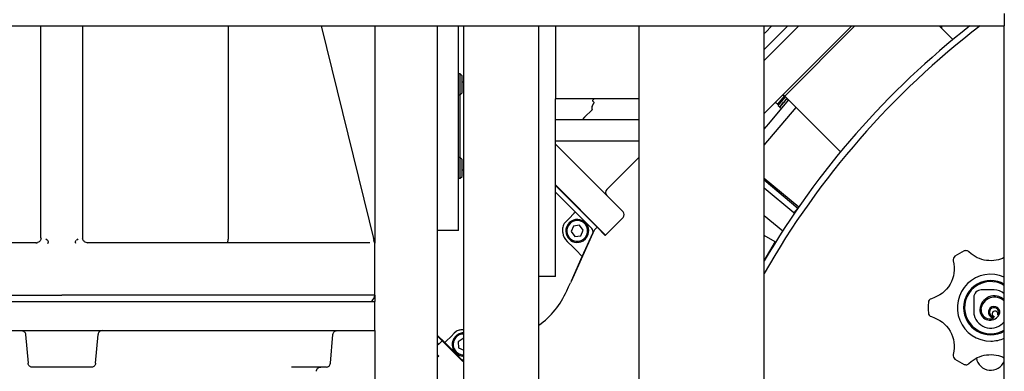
# Model space of a CAD drawing. Extents: x -72 to 51457, y 0 to 26838.
# Tile 23 of 203: x 6333 to 6805, y 8352 to 8521. Entities that reach past the tile are written whole.
import ezdxf

# ---------------------------------------------------------------- set-up
doc = ezdxf.new("R2010")
doc.units = 0
doc.header["$LTSCALE"] = 12
doc.linetypes.add('SOLID_THIN', pattern=[0])
doc.layers.get('0').update_dxf_attribs({"linetype": 'CONTINUOUS'})

# ---------------------------------------------------------------- blocks, each defined once
blk = doc.blocks.new('Vela_Drauf')
at = {"color": 7, "linetype": 'SOLID_THIN', "lineweight": 25}
for p, q in [((6804.76, 8523.68), (6804.76, 8517.68)), ((6059.76, 8517.68), (6804.76, 8517.68)), ((6343.26, 8416.18), (6343.26, 8517.68)), ((6363.26, 8416.18), (6363.26, 8517.68)), ((6432.92, 8517.68), (6432.92, 8416.18)), ((6503.2, 8413.92), (6477.69, 8517.68)), ((6503.26, 8517.68), (6503.26, 8413.57)), ((6533.26, 8042.83), (6533.26, 8517.68)), ((6543.26, 8419.68), (6543.26, 8517.68)), ((6545.76, 8242.68), (6545.76, 8517.68)), ((6581.76, 8242.68), (6581.76, 8517.68)), ((6589.76, 8517.68), (6589.76, 8502.68)), ((6629.76, 8081.18), (6629.76, 8517.68)), ((6689.76, 8081.18), (6689.76, 8517.68)), ((6701.06, 8517.68), (6689.76, 8506.38)), ((6731.75, 8517.68), (6689.76, 8475.69)), ((6706.29, 8517.68), (6689.76, 8501.15)), ((6693.42, 8517.68), (6690.33, 8514.59)), ((6733.16, 8517.68), (6699.55, 8484.08)), ((6780.1, 8511.15), (6773.57, 8517.68)), ((6774.61, 8517.68), (6774.61, 8516.64)), ((6804.76, 7799.68), (6804.76, 8517.68)), ((6589.76, 8502.68), (6589.76, 8482.68)), ((6544.14, 8494.68), (6543.26, 8494.68)), ((6545.06, 8493.76), (6544.14, 8494.68)), ((6544.14, 8484.68), (6544.14, 8494.68)), ((6545.06, 8485.6), (6545.06, 8493.76)), ((6545.76, 8490.68), (6545.06, 8490.68)), ((6543.26, 8484.68), (6544.14, 8484.68)), ((6544.06, 8469.68), (6544.06, 8484.68)), ((6544.14, 8484.68), (6545.06, 8485.6)), ((6629.76, 8482.68), (6589.76, 8482.68)), ((6589.76, 8397.68), (6589.76, 8482.68)), ((6608.22, 8482.68), (6607.74, 8482.21)), ((6607.75, 8481.51), (6608.05, 8481.22)), ((6691.89, 8470.81), (6701.44, 8482.19)), ((6695.17, 8481.11), (6696.25, 8480.2)), ((6696.25, 8480.2), (6699.46, 8484.03)), ((6696.37, 8479.57), (6699.88, 8483.75)), ((6698.22, 8479.98), (6698.97, 8481.12)), ((6698.72, 8484.65), (6699.46, 8484.03)), ((6698.85, 8484.78), (6699.55, 8484.08)), ((6698.95, 8481.13), (6699.05, 8481.05)), ((6698.97, 8481.06), (6699, 8481.09)), ((6699.11, 8480.94), (6698.97, 8481.06)), ((6699.05, 8481.05), (6699.09, 8481.01)), ((6699.09, 8481.01), (6699.2, 8481.14)), ((6699.16, 8481.1), (6699.2, 8481.07)), ((6700.26, 8482.67), (6699.2, 8481.14)), ((6699.46, 8484.03), (6699.52, 8484.11)), ((6699.55, 8484.08), (6726.29, 8457.34)), ((6700.25, 8482.68), (6700.34, 8482.6)), ((6700.26, 8482.59), (6700.29, 8482.62)), ((6700.4, 8482.48), (6700.26, 8482.59)), ((6700.33, 8482.58), (6700.29, 8482.62)), ((6700.33, 8482.58), (6700.35, 8482.6)), ((6700.33, 8482.58), (6700.42, 8482.51)), ((6700.35, 8482.6), (6700.39, 8482.56)), ((6700.4, 8482.48), (6700.42, 8482.51)), ((6700.71, 8482.92), (6700.42, 8482.51)), ((6607.3, 8477.52), (6603.71, 8473.93)), ((6607.29, 8477.54), (6607.3, 8477.52)), ((6607.39, 8479.19), (6608.14, 8480.66)), ((6689.76, 8460.49), (6704.99, 8478.64)), ((6696.37, 8479.57), (6697.23, 8478.86)), ((6696.61, 8480.63), (6696.99, 8480.31)), ((6697.27, 8479.12), (6697.36, 8479.04)), ((6697.27, 8478.82), (6698.06, 8478.16)), ((6697.3, 8479.07), (6697.31, 8479.09)), ((6697.44, 8478.95), (6697.3, 8479.07)), ((6697.36, 8479.04), (6697.41, 8479.01)), ((6697.41, 8479.01), (6697.56, 8479.19)), ((6697.91, 8479.89), (6698, 8479.81)), ((6697.95, 8479.85), (6697.93, 8479.82)), ((6697.93, 8479.82), (6697.95, 8479.85)), ((6698.07, 8479.7), (6697.93, 8479.82)), ((6698, 8479.81), (6698.05, 8479.77)), ((6698.22, 8479.98), (6698.05, 8479.77)), ((6698.19, 8479.94), (6698.21, 8479.92)), ((6629.76, 8472.68), (6589.76, 8472.68)), ((6598.25, 8472.72), (6598.22, 8472.68)), ((6598.98, 8472.68), (6598.95, 8472.71)), ((6603.71, 8473.93), (6602.46, 8472.68)), ((6544.06, 8454.68), (6544.06, 8469.68)), ((6689.76, 8468.27), (6691.89, 8470.81)), ((6589.76, 8462.68), (6629.76, 8462.68)), ((6622.09, 8428.67), (6589.76, 8461.01)), ((6544.14, 8454.68), (6543.26, 8454.68)), ((6545.06, 8453.76), (6544.14, 8454.68)), ((6544.14, 8444.68), (6544.14, 8454.68)), ((6545.06, 8445.6), (6545.06, 8453.76)), ((6629.76, 8454.73), (6614.31, 8439.28)), ((6545.06, 8448.68), (6545.76, 8448.68)), ((6543.26, 8444.68), (6544.14, 8444.68)), ((6544.14, 8444.68), (6545.06, 8445.6)), ((6689.76, 8444.8), (6706.27, 8430.94)), ((6689.76, 8443.87), (6705.87, 8430.35)), ((6589.76, 8441.49), (6613.75, 8417.5)), ((6589.76, 8441.21), (6609.72, 8421.25)), ((6703.94, 8428.05), (6689.76, 8439.96)), ((6599.29, 8428.5), (6589.76, 8438.03)), ((6705.87, 8430.35), (6703.94, 8428.05)), ((6594.82, 8424.03), (6596.28, 8425.49)), ((6596.28, 8425.49), (6598.58, 8427.79)), ((6599.29, 8428.5), (6598.58, 8427.79)), ((6607.15, 8420.63), (6599.29, 8428.5)), ((6613.75, 8417.5), (6622.09, 8425.85)), ((6689.76, 8426.9), (6698.6, 8419.48)), ((6704.16, 8427.87), (6703.94, 8428.05)), ((6543.26, 8419.68), (6533.26, 8419.68)), ((6594.82, 8424.03), (6593.87, 8423.08)), ((6608.3, 8419.84), (6597.22, 8395.27)), ((6598.43, 8421.78), (6597.31, 8419.12)), ((6601.29, 8422.14), (6598.43, 8421.78)), ((6603.03, 8419.84), (6601.29, 8422.14)), ((6601.91, 8417.18), (6603.03, 8419.84)), ((6609.72, 8421.25), (6608.3, 8419.84)), ((6613.46, 8417.5), (6609.72, 8421.25)), ((6343.26, 8416.18), (6343.36, 8416.05)), ((6345.63, 8415.59), (6346.33, 8414.96)), ((6363.16, 8416.05), (6363.26, 8416.18)), ((6432.96, 8416.18), (6432.87, 8415.55)), ((6432.92, 8416.18), (6433, 8416.18)), ((6502.83, 8414.99), (6502.6, 8415.59)), ((6502.84, 8414.89), (6502.82, 8414.99)), ((6597.31, 8419.12), (6599.05, 8416.82)), ((6599.05, 8416.82), (6601.91, 8417.18)), ((6602.55, 8407.2), (6607.56, 8418.4)), ((6613.46, 8417.5), (6613.75, 8417.5)), ((6695, 8414.2), (6689.76, 8417.23)), ((6340.83, 8413.68), (6210.29, 8413.68)), ((6340.76, 8413.68), (6341.68, 8413.87)), ((6340.8, 8413.62), (6340.83, 8413.68)), ((6340.83, 8413.68), (6341.3, 8413.74)), ((6346.56, 8413.44), (6346.75, 8413.92)), ((6359.95, 8413.44), (6359.77, 8413.92)), ((6365.76, 8413.68), (6364.83, 8413.87)), ((6365.69, 8413.68), (6365.22, 8413.74)), ((6365.69, 8413.68), (6365.71, 8413.62)), ((6500.73, 8413.68), (6365.69, 8413.68)), ((6503.26, 8413.44), (6503.2, 8413.92)), ((6503.26, 8388.65), (6503.26, 8413.44)), ((6595.29, 8414.46), (6598.14, 8411.61)), ((6600.24, 8409.52), (6598.14, 8411.61)), ((6689.76, 8405.13), (6695.07, 8414.33)), ((6695.27, 8414.22), (6695.07, 8414.33)), ((6597.35, 8395.59), (6602.55, 8407.2)), ((6601.79, 8407.96), (6600.24, 8409.52)), ((6601.79, 8407.96), (6602.55, 8407.2)), ((6589.76, 8397.68), (6581.76, 8397.68)), ((6595.16, 8390.71), (6596.05, 8392.69)), ((6596.05, 8392.69), (6596.9, 8394.59)), ((6597.35, 8395.59), (6596.9, 8394.59)), ((6503.26, 8388.65), (6503.26, 8385.68)), ((6790.12, 8387.59), (6790.12, 8380.88)), ((6799.92, 8391.2), (6793.73, 8391.2)), ((6203.26, 8385.68), (6503.26, 8385.68)), ((6503.26, 8371.68), (6503.26, 8385.68)), ((6801.57, 8378.31), (6801.69, 8378.44)), ((6801.81, 8378.56), (6801.69, 8378.44)), ((6229.15, 8371.68), (6503.26, 8371.68)), ((6335.89, 8369.86), (6337.1, 8356.01)), ((6369.42, 8356.01), (6370.63, 8369.86)), ((6481.92, 8356.01), (6483.13, 8369.86)), ((6503.26, 8371.68), (6503.26, 8189.4)), ((6533.26, 8369.37), (6536.71, 8365.92)), ((6545.37, 8356.9), (6533.26, 8369.01)), ((6537.41, 8366.63), (6539.72, 8368.93)), ((6541.18, 8370.39), (6539.72, 8368.93)), ((6542.12, 8371.34), (6541.18, 8370.39)), ((6545.52, 8367.91), (6543.13, 8366.3)), ((6545.76, 8367.8), (6545.52, 8367.91)), ((6533.91, 8365.25), (6533.26, 8365.9)), ((6533.26, 8364.87), (6533.91, 8365.25)), ((6533.91, 8365.25), (6535.47, 8366.8)), ((6537.41, 8366.63), (6536.71, 8365.92)), ((6536.71, 8365.92), (6544.57, 8358.05)), ((6543.13, 8366.3), (6543.33, 8363.42)), ((6543.33, 8363.42), (6545.76, 8362.24)), ((6533.81, 8359.48), (6533.26, 8360.03)), ((6533.81, 8359.48), (6533.26, 8358.93)), ((6353.26, 8354.18), (6339.09, 8354.18)), ((6367.42, 8354.18), (6353.26, 8354.18)), ((6465.76, 8354.18), (6463.25, 8354.18)), ((6479.92, 8354.18), (6465.76, 8354.18)), ((6545.76, 8357.08), (6545.37, 8356.9))]:
    blk.add_line(p, q, dxfattribs=at)
for points in [[(6607.64, 8481.68, -0.085496), (6607.61, 8481.86)], [(6608.14, 8481.09, -0.071342), (6608.18, 8480.96)], [(6598.61, 8472.85, -0.085287), (6598.78, 8472.82)], [(6503.22, 8388.68), (6503.26, 8388.68), (6503.29, 8388.68), (6497.57, 8388.68), (6482.5, 8388.68), (6476.85, 8388.68), (6462.72, 8388.68), (6461.64, 8388.68, -0.000006), (6353.26, 8388.68)]]:
    blk.add_lwpolyline(points, format="xyb", dxfattribs=at)
for points in [[(6700.25, 8482.68), (6699.65, 8481.82), (6699.09, 8481.01)], [(6700.26, 8482.59), (6699.66, 8481.74), (6699.11, 8480.94)], [(6700.39, 8482.56), (6700.53, 8482.76), (6700.67, 8482.96)], [(6700.4, 8482.48), (6700.55, 8482.7), (6700.71, 8482.92)], [(6292.63, 8388.68), (6302.28, 8388.68), (6312.18, 8388.68), (6353.26, 8388.68)], [(6543.53, 8360.54), (6544.89, 8360.11), (6545.76, 8360.04)]]:
    blk.add_lwpolyline(points, dxfattribs=at)
for centre, radius, start, end in [((7034.76, 8202.68), 397, 127.4908, 150.3447), ((7034.76, 8202.68), 400, 128.0475, 149.5985), ((6615.73, 8437.87), 2, 135, 225), ((6600.17, 8419.48), 5, 37.1777, 217.1777), ((6620.68, 8427.26), 2, 315, 45), ((6600.17, 8419.48), 5, 217.1777, 37.1777), ((6484.55, 8409.59), 19.01, 13.1764, 16.4315), ((6782.25, 8405.66), 2, 124.8714, 194.3809), ((6798.26, 8382.68), 30, 115.1286, 124.8714), ((6786.37, 8408.03), 2, 90, 115.1286), ((6786.37, 8408.03), 2, 45.6191, 90), ((6798.26, 8382.68), 16, 66.0305, 270), ((6798.26, 8382.68), 13, 60, 180), ((6798.26, 8382.68), 12.5, 58.6677, 270), ((6557.74, 8407.46), 41, 305.8534, 335.8834), ((6770.36, 8385.06), 2, 105.6191, 175.1286), ((6793.73, 8387.59), 3.61, 90, 180), ((6800.06, 8381.24), 7.08, 48.4491, 175.3994), ((6800.06, 8381.24), 6.5, 43.7599, 174.9418), ((6799.92, 8383.98), 7.22, 47.9729, 90), ((6798.26, 8382.68), 30, 175.1286, 184.8714), ((6798.26, 8382.68), 13, 180, 300), ((6799.87, 8380.5), 2.74, 314.9527, 268.3807), ((6799.87, 8380.5), 2.17, 324.8116, 275.1884), ((6770.36, 8380.31), 2, 184.8714, 254.3809), ((6797.34, 8380.88), 7.22, 180, 193.7698), ((6798.33, 8381.12), 8.24, 193.7698, 321.2952), ((6797.93, 8381.61), 4.92, 177.7726, 317.7419), ((6797.87, 8381.59), 4.28, 176.9775, 296.724), ((6800.34, 8379.69), 1.37, 341.4972, 258.5028), ((6545.72, 8365.04), 5, 89.5984, 244.0337), ((6798.26, 8382.68), 12.5, 270, 301.3323), ((6798.26, 8382.68), 16, 270, 293.9695), ((6782.25, 8359.71), 2, 165.6191, 235.1286), ((6798.26, 8359.68), 7, 189.7336, 338.2132), ((6798.26, 8382.68), 30, 235.1286, 244.8714), ((6786.37, 8357.33), 2, 244.8714, 270), ((6786.37, 8357.33), 2, 270, 314.3809)]:
    blk.add_arc(centre, radius, start, end, dxfattribs=at)
for points in [[(6689.76, 8514.2), (6690.03, 8514.33), (6690.09, 8514.37), (6690.33, 8514.59)], [(6607.75, 8481.51), (6607.69, 8481.59), (6607.66, 8481.63), (6607.64, 8481.68)], [(6608.05, 8481.22), (6608.1, 8481.15), (6608.12, 8481.13), (6608.14, 8481.09)], [(6698.95, 8481.13), (6698.59, 8480.61), (6698.29, 8480.16), (6698.05, 8479.77)], [(6698.97, 8481.06), (6698.61, 8480.53), (6698.31, 8480.09), (6698.07, 8479.7)], [(6608.18, 8480.96), (6608.2, 8480.86), (6608.19, 8480.8), (6608.14, 8480.66)], [(6697.27, 8479.12), (6697.19, 8478.95), (6697.19, 8478.85), (6697.25, 8478.85)], [(6697.3, 8479.07), (6697.24, 8478.94), (6697.23, 8478.85), (6697.27, 8478.82)], [(6697.91, 8479.89), (6697.65, 8479.48), (6697.5, 8479.21), (6697.41, 8479.01)], [(6697.93, 8479.82), (6697.68, 8479.42), (6697.53, 8479.15), (6697.44, 8478.95)], [(6598.78, 8472.82), (6598.84, 8472.8), (6598.87, 8472.77), (6598.95, 8472.71)], [(6360.88, 8415.59), (6360.58, 8415.29), (6360.5, 8415.22), (6360.19, 8414.96)], [(6341.32, 8413.72), (6341.09, 8413.68), (6341.03, 8413.67), (6340.8, 8413.65)], [(6365.72, 8413.65), (6365.49, 8413.67), (6365.43, 8413.68), (6365.2, 8413.72)], [(6501.76, 8385.68), (6502.58, 8386.82), (6502.85, 8387.36), (6503.25, 8388.68)], [(6544.57, 8358.05), (6545.1, 8357.62), (6545.36, 8357.5), (6545.76, 8357.5)]]:
    blk.add_open_spline(points, degree=3, dxfattribs=at)
for points, knots in [([(6607.61, 8481.86), (6607.61, 8481.92), (6607.62, 8481.98), (6607.64, 8482.04), (6607.66, 8482.09), (6607.68, 8482.13), (6607.74, 8482.21)], [0, 0, 0, 0, 1, 1, 1, 2, 2, 2, 2]), ([(6607.39, 8479.19), (6607.21, 8478.83), (6607.16, 8478.64), (6607.14, 8478.39), (6607.12, 8478.15), (6607.16, 8477.97), (6607.29, 8477.54)], [0, 0, 0, 0, 1, 1, 1, 2, 2, 2, 2]), ([(6598.25, 8472.72), (6598.34, 8472.79), (6598.38, 8472.81), (6598.43, 8472.83), (6598.48, 8472.85), (6598.54, 8472.86), (6598.61, 8472.85)], [0, 0, 0, 0, 1, 1, 1, 2, 2, 2, 2]), ([(6604.06, 8415.59), (6605.37, 8417.24), (6605.73, 8418.17), (6605.66, 8419.69), (6605.61, 8421.09), (6605.04, 8422.39), (6604.06, 8423.37), (6603.08, 8424.35), (6601.78, 8424.92), (6600.38, 8424.98), (6598.85, 8425.04), (6597.93, 8424.68), (6596.28, 8423.37)], [0, 0, 0, 0, 1, 1, 1, 2, 2, 2, 3, 3, 3, 4, 4, 4, 4]), ([(6593.87, 8423.08), (6593.43, 8422.08), (6593.27, 8421.55), (6593.16, 8420.74), (6593.06, 8420), (6593.08, 8419.23), (6593.21, 8418.48), (6593.47, 8416.96), (6594.16, 8415.64), (6595.29, 8414.46)], [0, 0, 0, 0, 1, 1, 1, 2, 2, 2, 3, 3, 3, 3]), ([(6596.28, 8423.37), (6594.97, 8421.73), (6594.61, 8420.8), (6594.67, 8419.27), (6594.73, 8417.87), (6595.3, 8416.57), (6596.28, 8415.59), (6597.26, 8414.61), (6598.56, 8414.05), (6599.96, 8413.99), (6601.49, 8413.92), (6602.41, 8414.29), (6604.06, 8415.59)], [0, 0, 0, 0, 1, 1, 1, 2, 2, 2, 3, 3, 3, 4, 4, 4, 4]), ([(6607.56, 8418.4), (6607.75, 8418.94), (6607.78, 8419.18), (6607.7, 8419.58), (6607.63, 8419.98), (6607.51, 8420.2), (6607.15, 8420.63)], [0, 0, 0, 0, 1, 1, 1, 2, 2, 2, 2]), ([(6343.32, 8416.05), (6343.21, 8415.4), (6343.1, 8415.11), (6342.8, 8414.72), (6342.51, 8414.33), (6342.28, 8414.15), (6341.66, 8413.85)], [0, 0, 0, 0, 1, 1, 1, 2, 2, 2, 2]), ([(6346.33, 8414.96), (6346.55, 8414.76), (6346.63, 8414.64), (6346.71, 8414.44), (6346.74, 8414.35), (6346.77, 8414.25), (6346.78, 8414.17), (6346.79, 8414.08), (6346.78, 8414.03), (6346.75, 8413.92)], [0, 0, 0, 0, 1, 1, 1, 2, 2, 2, 3, 3, 3, 3]), ([(6359.77, 8413.92), (6359.73, 8414.03), (6359.73, 8414.08), (6359.74, 8414.17), (6359.75, 8414.25), (6359.77, 8414.35), (6359.81, 8414.44), (6359.88, 8414.64), (6359.97, 8414.76), (6360.19, 8414.96)], [0, 0, 0, 0, 1, 1, 1, 2, 2, 2, 3, 3, 3, 3]), ([(6364.84, 8413.86), (6364.23, 8414.16), (6363.99, 8414.34), (6363.71, 8414.73), (6363.42, 8415.12), (6363.31, 8415.41), (6363.19, 8416.05)], [0, 0, 0, 0, 1, 1, 1, 2, 2, 2, 2]), ([(6432.91, 8415.95), (6432.81, 8415.06), (6432.76, 8414.67), (6432.7, 8414.32), (6432.67, 8414.16), (6432.64, 8414.04), (6432.62, 8413.96), (6432.59, 8413.87), (6432.56, 8413.84), (6432.5, 8413.78)], [0, 0, 0, 0, 1, 1, 1, 2, 2, 2, 3, 3, 3, 3]), ([(6804.76, 8406.69), (6802.78, 8405.52), (6799.16, 8404.93), (6796.28, 8405.31), (6794.74, 8405.52), (6793.24, 8405.96), (6791.83, 8406.63), (6790.33, 8407.34), (6789.33, 8408.04), (6787.77, 8409.46)], [0, 0, 0, 0, 1, 1, 1, 2, 2, 2, 3, 3, 3, 3]), ([(6780.31, 8405.16), (6781.23, 8400.96), (6780.73, 8397.33), (6778.77, 8393.93), (6776.81, 8390.54), (6773.92, 8388.29), (6769.82, 8386.99)], [0, 0, 0, 0, 1, 1, 1, 2, 2, 2, 2]), ([(6769.82, 8378.38), (6773.92, 8377.07), (6776.81, 8374.83), (6778.77, 8371.43), (6780.73, 8368.04), (6781.23, 8364.41), (6780.31, 8360.21)], [0, 0, 0, 0, 1, 1, 1, 2, 2, 2, 2]), ([(6333.89, 8371.68), (6334.58, 8371.61), (6334.87, 8371.5), (6335.24, 8371.16), (6335.62, 8370.82), (6335.75, 8370.54), (6335.89, 8369.86)], [0, 0, 0, 0, 1, 1, 1, 2, 2, 2, 2]), ([(6372.62, 8371.68), (6371.93, 8371.61), (6371.64, 8371.5), (6371.27, 8371.16), (6370.9, 8370.82), (6370.76, 8370.54), (6370.63, 8369.86)], [0, 0, 0, 0, 1, 1, 1, 2, 2, 2, 2]), ([(6483.13, 8369.86), (6483.22, 8370.45), (6483.4, 8370.82), (6483.77, 8371.16), (6484.15, 8371.5), (6484.51, 8371.64), (6485.14, 8371.68)], [0, 0, 0, 0, 1, 1, 1, 2, 2, 2, 2]), ([(6541.83, 8368.92), (6540.69, 8367.49), (6540.36, 8366.79), (6540.25, 8365.6), (6540.14, 8364.48), (6540.37, 8363.35), (6540.9, 8362.38), (6541.42, 8361.45), (6542.12, 8360.75), (6543.13, 8360.2), (6544.2, 8359.61), (6545.05, 8359.4), (6545.76, 8359.54)], [0, 0, 0, 0, 1, 1, 1, 2, 2, 2, 3, 3, 3, 4, 4, 4, 4]), ([(6545.76, 8370.53), (6545.25, 8370.63), (6544.7, 8370.56), (6544.08, 8370.32), (6543.43, 8370.07), (6542.9, 8369.74), (6541.83, 8368.92)], [0, 0, 0, 0, 1, 1, 1, 2, 2, 2, 2]), ([(6545.76, 8372.1), (6545.45, 8372.12), (6545.28, 8372.12), (6544.93, 8372.09), (6544.52, 8372.05), (6544.26, 8372.02), (6544, 8371.97), (6543.36, 8371.85), (6542.82, 8371.66), (6542.12, 8371.34)], [0, 0, 0, 0, 1, 1, 1, 2, 2, 2, 3, 3, 3, 3]), ([(6787.77, 8355.9), (6789.33, 8357.33), (6790.33, 8358.03), (6791.83, 8358.74), (6793.24, 8359.4), (6794.74, 8359.85), (6796.28, 8360.05), (6799.16, 8360.44), (6802.78, 8359.85), (6804.76, 8358.68)], [0, 0, 0, 0, 1, 1, 1, 2, 2, 2, 3, 3, 3, 3]), ([(6339.09, 8354.18), (6338.4, 8354.26), (6338.11, 8354.37), (6337.74, 8354.71), (6337.37, 8355.05), (6337.23, 8355.33), (6337.1, 8356.01)], [0, 0, 0, 0, 1, 1, 1, 2, 2, 2, 2]), ([(6369.42, 8356.01), (6369.29, 8355.33), (6369.15, 8355.05), (6368.78, 8354.71), (6368.41, 8354.37), (6368.11, 8354.26), (6367.42, 8354.18)], [0, 0, 0, 0, 1, 1, 1, 2, 2, 2, 2]), ([(6475.26, 8352.18), (6475.33, 8352.9), (6475.47, 8353.22), (6475.84, 8353.6), (6476.22, 8353.97), (6476.54, 8354.11), (6477.26, 8354.18)], [0, 0, 0, 0, 1, 1, 1, 2, 2, 2, 2]), ([(6479.92, 8354.18), (6480.64, 8354.27), (6480.93, 8354.38), (6481.29, 8354.72), (6481.66, 8355.07), (6481.8, 8355.36), (6481.92, 8356.01)], [0, 0, 0, 0, 1, 1, 1, 2, 2, 2, 2])]:
    blk.add_open_spline(points, degree=3, knots=knots, dxfattribs=at)

msp = doc.modelspace()

# ---------------------------------------------------------------- block references
at = {"lineweight": 0}
msp.add_blockref('Vela_Drauf', (0, 0), dxfattribs=at)

doc.saveas('drawing.dxf')
